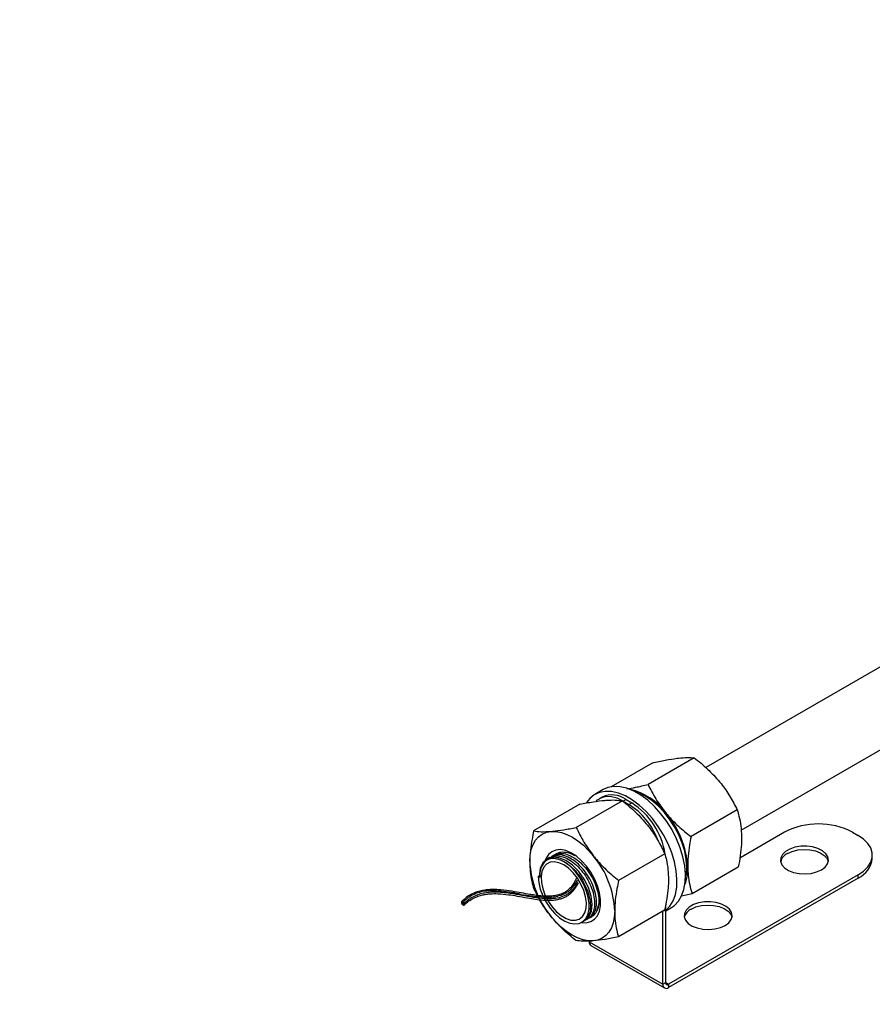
# Model space of a CAD drawing. Header units: millimetres. Extents: x -120753 to 126758, y -239771 to 1426.
# Tile 3 of 7: x 2498 to 2605, y 1200 to 1323. Entities that reach past the tile are written whole.
import ezdxf

# ---------------------------------------------------------------- set-up
doc = ezdxf.new("R2010")
doc.units = ezdxf.units.MM
doc.layers.add('main', color=5, linetype='Continuous', lineweight=40)
doc.layers.add('text', color=7, linetype='Continuous', lineweight=20)
doc.styles.add('GOST', font='GOST.shx', dxfattribs={"width": 0.8, "oblique": 15})

msp = doc.modelspace()

# ---------------------------------------------------------------- linework, layer by layer
at = {"layer": 'main', "lineweight": -2}
for p, q in [((2643.782, 1264.563), (2583.852, 1229.966)), ((2588.274, 1222.127), (2648.281, 1256.769)), ((2577.187, 1230.525), (2572.045, 1227.556)), ((2582.424, 1231.167), (2576.654, 1227.836)), ((2571.071, 1227.207), (2570.011, 1226.595)), ((2573.46, 1225.812), (2567.69, 1222.481)), ((2570.907, 1226.267), (2570.553, 1226.063)), ((2573.907, 1225.97), (2573.553, 1225.766)), ((2573.553, 1225.766), (2574.26, 1225.358)), ((2573.907, 1225.97), (2574.614, 1225.562)), ((2574.26, 1225.358), (2574.614, 1225.562)), ((2568.143, 1225.372), (2562.373, 1222.041)), ((2587.792, 1224.664), (2582.021, 1221.333)), ((2593.706, 1221.884), (2588.118, 1218.659)), ((2602.191, 1221.884), (2602.898, 1221.476)), ((2564.352, 1218.71), (2564.059, 1218.54)), ((2564.883, 1219.016), (2564.589, 1218.846)), ((2565.187, 1219.192), (2565.119, 1219.153)), ((2578.75, 1219.195), (2572.98, 1215.864)), ((2587.922, 1217.519), (2582.152, 1214.188)), ((2562.947, 1216.376), (2563.06, 1216.442)), ((2562.947, 1216.376), (2563.13, 1216.27)), ((2563.06, 1216.442), (2563.164, 1216.266)), ((2602.898, 1216.578), (2579.21, 1202.903)), ((2602.898, 1216.17), (2579.21, 1202.495)), ((2581.318, 1215.917), (2581.368, 1216.115)), ((2581.326, 1216.091), (2581.368, 1216.115)), ((2581.328, 1216.147), (2581.368, 1216.115)), ((2581.459, 1216.625), (2581.329, 1216.55)), ((2602.898, 1216.17), (2602.898, 1216.578)), ((2582.152, 1214.188), (2580.821, 1213.897)), ((2553.499, 1212.846), (2553.573, 1212.914)), ((2578.723, 1212.14), (2572.953, 1208.808)), ((2578.503, 1202.903), (2578.503, 1212.013)), ((2578.856, 1203.107), (2578.856, 1212.831)), ((2578.856, 1212.072), (2579.571, 1212.484)), ((2568.378, 1210.642), (2568.587, 1210.762)), ((2568.824, 1210.899), (2569.117, 1211.068)), ((2569.354, 1211.205), (2569.648, 1211.375)), ((2569.311, 1208.21), (2578.503, 1202.903)), ((2569.518, 1207.752), (2578.71, 1202.445)), ((2578.503, 1202.903), (2578.856, 1203.107)), ((2578.856, 1203.107), (2579.21, 1202.903)), ((2579.21, 1202.903), (2579.21, 1202.495))]:
    msp.add_line(p, q, dxfattribs=at)
at = {"layer": 'main', "lineweight": -2, "flags": 128}
for points in [[(2578.759, 1212.033), (2578.88, 1212.127), (2579.391, 1212.656), (2579.792, 1213.326), (2580.075, 1214.121), (2580.235, 1215.025), (2580.267, 1216.019), (2580.171, 1217.082), (2579.949, 1218.191), (2579.606, 1219.321), (2579.148, 1220.45), (2578.587, 1221.553), (2577.934, 1222.606), (2577.202, 1223.588), (2576.407, 1224.477), (2575.567, 1225.254), (2574.699, 1225.902), (2573.822, 1226.409), (2572.953, 1226.762), (2572.113, 1226.956), (2571.319, 1226.984), (2570.587, 1226.847), (2569.933, 1226.549), (2569.372, 1226.094), (2568.979, 1225.595)], [(2579.571, 1212.484), (2579.941, 1212.739), (2580.451, 1213.268), (2580.853, 1213.938), (2581.136, 1214.733), (2581.295, 1215.638), (2581.327, 1216.632), (2581.231, 1217.694), (2581.009, 1218.803), (2580.666, 1219.933), (2580.209, 1221.062), (2579.648, 1222.165), (2578.994, 1223.219), (2578.263, 1224.2), (2577.468, 1225.089), (2576.628, 1225.866), (2575.76, 1226.515), (2574.882, 1227.021), (2574.014, 1227.375), (2573.174, 1227.568), (2572.379, 1227.596), (2571.648, 1227.46), (2571.071, 1227.207)], [(2581.459, 1216.625), (2581.507, 1217.523), (2581.431, 1218.49), (2581.233, 1219.503), (2580.917, 1220.539), (2580.491, 1221.571), (2579.965, 1222.575), (2579.352, 1223.529), (2578.666, 1224.407), (2577.924, 1225.191), (2577.144, 1225.86), (2576.343, 1226.4), (2575.542, 1226.797), (2574.918, 1227.003)], [(2573.553, 1225.766), (2572.816, 1226.117), (2572.102, 1226.308), (2571.432, 1226.334), (2570.826, 1226.194), (2570.303, 1225.892), (2570.195, 1225.799)], [(2561.886, 1218.24), (2561.934, 1219.011), (2562.073, 1219.716), (2562.299, 1220.343), (2562.608, 1220.881), (2562.996, 1221.321), (2563.456, 1221.656), (2563.979, 1221.879), (2564.558, 1221.987)], [(2564.558, 1221.987), (2565.181, 1221.979), (2565.839, 1221.853), (2566.52, 1221.613), (2567.213, 1221.262), (2567.905, 1220.807), (2568.584, 1220.254), (2569.24, 1219.615), (2569.861, 1218.899)], [(2602.898, 1216.578), (2603.57, 1217.04), (2604.093, 1217.563), (2604.451, 1218.131), (2604.633, 1218.725), (2604.633, 1219.329), (2604.451, 1219.924), (2604.093, 1220.491), (2603.57, 1221.014), (2602.898, 1221.476)], [(2568.349, 1210.625), (2568.943, 1210.594), (2569.493, 1210.724), (2569.959, 1211.015), (2570.325, 1211.455), (2570.577, 1212.028), (2570.707, 1212.715), (2570.71, 1213.489), (2570.586, 1214.324), (2570.339, 1215.188), (2569.978, 1216.051), (2569.516, 1216.882), (2568.97, 1217.65), (2568.36, 1218.328), (2567.708, 1218.891), (2567.036, 1219.318), (2566.371, 1219.596), (2565.735, 1219.712), (2565.151, 1219.664), (2564.641, 1219.453), (2564.223, 1219.086), (2563.913, 1218.577), (2563.827, 1218.354)], [(2598.302, 1217.19), (2598.763, 1217.533), (2599.061, 1217.932), (2599.179, 1218.36), (2599.108, 1218.793), (2598.854, 1219.201), (2598.431, 1219.56), (2597.867, 1219.847), (2597.197, 1220.044), (2596.463, 1220.139), (2595.711, 1220.125), (2594.989, 1220.004), (2594.342, 1219.783), (2593.81, 1219.476), (2593.427, 1219.103), (2593.218, 1218.686), (2593.194, 1218.252), (2593.358, 1217.828), (2593.699, 1217.441), (2594.197, 1217.116), (2594.819, 1216.872), (2595.526, 1216.725), (2596.275, 1216.684), (2597.018, 1216.752), (2597.708, 1216.924), (2598.302, 1217.19)], [(2594.059, 1219.231), (2594.653, 1219.497), (2595.344, 1219.67), (2596.086, 1219.737), (2596.835, 1219.697), (2597.543, 1219.55), (2598.164, 1219.306), (2598.662, 1218.98), (2599.003, 1218.593), (2599.16, 1218.211)], [(2562.947, 1216.376), (2563.011, 1215.604), (2563.201, 1214.789), (2563.509, 1213.964), (2563.924, 1213.163), (2564.427, 1212.417), (2564.999, 1211.756), (2565.616, 1211.208), (2566.255, 1210.795), (2566.888, 1210.532), (2567.49, 1210.432), (2568.038, 1210.497), (2568.508, 1210.726), (2568.883, 1211.109), (2569.146, 1211.63), (2569.287, 1212.269), (2569.301, 1212.999), (2569.186, 1213.792), (2568.948, 1214.614), (2568.596, 1215.434), (2568.145, 1216.218), (2567.612, 1216.934), (2567.019, 1217.553), (2566.39, 1218.05), (2565.751, 1218.406)], [(2568.824, 1210.899), (2568.824, 1210.899), (2569.305, 1211.352), (2569.604, 1212.05), (2569.689, 1212.921), (2569.561, 1213.916), (2569.216, 1214.985), (2568.691, 1216.019), (2568.015, 1216.966), (2567.215, 1217.772), (2566.375, 1218.356), (2565.534, 1218.692), (2564.735, 1218.756), (2564.059, 1218.54), (2563.534, 1218.062), (2563.189, 1217.338), (2563.06, 1216.442), (2563.06, 1216.442)], [(2566.129, 1217.805), (2565.52, 1218.08), (2564.941, 1218.189), (2564.417, 1218.127), (2563.973, 1217.898), (2563.63, 1217.512), (2563.403, 1216.986), (2563.304, 1216.346), (2563.337, 1215.622), (2563.501, 1214.847), (2563.787, 1214.058), (2564.183, 1213.291), (2564.67, 1212.582), (2565.225, 1211.965), (2565.823, 1211.469), (2566.434, 1211.116), (2567.032, 1210.923), (2567.587, 1210.899), (2568.074, 1211.045), (2568.47, 1211.355), (2568.756, 1211.813), (2568.92, 1212.399), (2568.953, 1213.085), (2568.854, 1213.84), (2568.627, 1214.626), (2568.284, 1215.409), (2567.84, 1216.151), (2567.316, 1216.818), (2566.737, 1217.378), (2566.129, 1217.805)], [(2553.44, 1213.084), (2553.424, 1213.131), (2553.414, 1213.181), (2553.412, 1213.225), (2553.419, 1213.256), (2553.433, 1213.269), (2553.452, 1213.261), (2553.472, 1213.233), (2553.491, 1213.192), (2553.505, 1213.142), (2553.511, 1213.094), (2553.51, 1213.054), (2553.5, 1213.031), (2553.484, 1213.026)], [(2553.599, 1212.992), (2553.583, 1213.039), (2553.573, 1213.089), (2553.571, 1213.133), (2553.578, 1213.164), (2553.592, 1213.177), (2553.611, 1213.169), (2553.631, 1213.142), (2553.65, 1213.1), (2553.664, 1213.051), (2553.67, 1213.002), (2553.669, 1212.963), (2553.659, 1212.939), (2553.643, 1212.935)], [(2586.281, 1210.251), (2586.742, 1210.594), (2587.041, 1210.992), (2587.158, 1211.421), (2587.087, 1211.853), (2586.833, 1212.262), (2586.41, 1212.621), (2585.846, 1212.908), (2585.176, 1213.105), (2584.442, 1213.199), (2583.69, 1213.186), (2582.968, 1213.065), (2582.321, 1212.844), (2581.789, 1212.537), (2581.406, 1212.163), (2581.197, 1211.746), (2581.173, 1211.312), (2581.337, 1210.889), (2581.679, 1210.502), (2582.176, 1210.176), (2582.798, 1209.932), (2583.505, 1209.785), (2584.254, 1209.744), (2584.997, 1209.812), (2585.687, 1209.985), (2586.281, 1210.251)], [(2553.484, 1213.026), (2553.5, 1212.979), (2553.51, 1212.929), (2553.511, 1212.885), (2553.505, 1212.854), (2553.491, 1212.842), (2553.472, 1212.85), (2553.452, 1212.877), (2553.433, 1212.919), (2553.419, 1212.968), (2553.412, 1213.017), (2553.414, 1213.056), (2553.424, 1213.08), (2553.44, 1213.084)], [(2553.643, 1212.935), (2553.659, 1212.887), (2553.669, 1212.838), (2553.67, 1212.794), (2553.664, 1212.763), (2553.65, 1212.75), (2553.631, 1212.758), (2553.611, 1212.785), (2553.592, 1212.827), (2553.578, 1212.876), (2553.571, 1212.925), (2553.573, 1212.964), (2553.583, 1212.988), (2553.599, 1212.992)], [(2572.492, 1212.063), (2572.444, 1211.292), (2572.306, 1210.587), (2572.08, 1209.96), (2571.77, 1209.421), (2571.382, 1208.981), (2570.923, 1208.647), (2570.399, 1208.423), (2569.821, 1208.315)], [(2582.038, 1212.292), (2582.633, 1212.558), (2583.323, 1212.73), (2584.066, 1212.798), (2584.814, 1212.757), (2585.522, 1212.61), (2586.144, 1212.366), (2586.641, 1212.04), (2586.982, 1211.654), (2587.139, 1211.271)], [(2569.821, 1208.315), (2569.197, 1208.324), (2568.539, 1208.45), (2567.858, 1208.69), (2567.166, 1209.041), (2566.474, 1209.496), (2565.794, 1210.048), (2565.138, 1210.688), (2564.517, 1211.404)]]:
    msp.add_lwpolyline(points, dxfattribs=at)
at = {"layer": 'main', "lineweight": -2}
for centre, radius, start, end in [((2572.657, 1219.702), 7.731, 36.59372, 76.88556), ((2572.15, 1223.521), 3.014, 54.34116, 114.34826), ((2569.513, 1217.681), 9.388, 8.91504, 57.08687), ((2569.355, 1217.662), 9.126, 21.52488, 57.48737), ((2570.001, 1216.775), 11.634, 3.50831, 40.37393), ((2597.948, 1213.741), 9.182, 62.48053, 117.51945), ((2573.361, 1218.732), 11.485, 182.45791, 219.64877), ((2561.018, 1211.57), 11.485, 2.45787, 39.64882), ((2594.748, 1217.781), 1.605, 115.4153, 164.48695), ((2601.656, 1218.916), 3.014, 294.33307, 354.34684), ((2576.278, 1217.279), 5.339, 338.98585, 2.23225), ((2566.928, 1213.668), 3.671, 335.01004, 16.71588), ((2582.727, 1210.842), 1.605, 115.41477, 164.48749), ((2569.775, 1208.144), 0.469, 171.97809, 236.70948), ((2578.934, 1202.833), 0.437, 170.78513, 309.20412), ((2579.072, 1203.072), 0.218, 170.7842, 309.20357)]:
    msp.add_arc(centre, radius, start, end, dxfattribs=at)
at = {"layer": 'main', "lineweight": -2, "ltscale": 100}
for centre, radius, start, end in [((2556.662, 1210.217), 4.433, 100.95843, 136.58271), ((2557.309, 1205.476), 9.097, 83.72506, 98.53829), ((2554.88, 1183.739), 30.969, 78.92234, 83.65376), ((2564.098, 1218.887), 5.129, 261.54251, 284.4597)]:
    msp.add_arc(centre, radius, start, end, dxfattribs=at)
at = {"layer": 'main', "lineweight": -2}
for points, knots in [([(2577.187, 1230.525), (2577.745, 1230.653), (2578.87, 1230.913), (2579.807, 1231.05), (2580.279, 1231.119)], [0, 0, 0, 0, 0.4954582, 1, 1, 1, 1]), ([(2580.279, 1231.119), (2580.341, 1231.126), (2580.807, 1231.182), (2581.589, 1231.231), (2582.144, 1231.188), (2582.424, 1231.167)], [0, 0, 0, 0, 0.070103, 0.5307919, 1, 1, 1, 1]), ([(2582.424, 1231.167), (2582.992, 1230.715), (2584.139, 1229.804), (2585.098, 1228.73), (2585.582, 1228.189)], [0, 0, 0, 0, 0.4954577, 1, 1, 1, 1]), ([(2585.582, 1228.189), (2585.645, 1228.111), (2586.122, 1227.525), (2586.927, 1226.365), (2587.502, 1225.235), (2587.792, 1224.664)], [0, 0, 0, 0, 0.0701047, 0.5307921, 1, 1, 1, 1]), ([(2574.021, 1227.311), (2574.374, 1227.367), (2575.178, 1227.493), (2576.124, 1227.713), (2576.654, 1227.836)], [0, 0, 0, 0, 0.4403206, 1, 1, 1, 1]), ([(2576.654, 1227.836), (2576.957, 1227.231), (2577.57, 1226.011), (2578.43, 1224.881), (2578.864, 1224.311)], [0, 0, 0, 0, 0.4954575, 1, 1, 1, 1]), ([(2568.143, 1225.372), (2568.707, 1225.484), (2569.846, 1225.711), (2570.796, 1225.814), (2571.275, 1225.865)], [0, 0, 0, 0, 0.4954576, 1, 1, 1, 1]), ([(2571.275, 1225.865), (2571.338, 1225.87), (2571.811, 1225.907), (2572.607, 1225.922), (2573.174, 1225.849), (2573.46, 1225.812)], [0, 0, 0, 0, 0.070103, 0.5307915, 1, 1, 1, 1]), ([(2573.46, 1225.812), (2574.022, 1225.351), (2575.156, 1224.421), (2576.101, 1223.328), (2576.579, 1222.777)], [0, 0, 0, 0, 0.4954572, 1, 1, 1, 1]), ([(2578.864, 1224.311), (2578.928, 1224.234), (2579.414, 1223.653), (2580.426, 1222.612), (2581.486, 1221.762), (2582.021, 1221.333)], [0, 0, 0, 0, 0.0701047, 0.5307921, 1, 1, 1, 1]), ([(2587.792, 1224.664), (2587.867, 1224.404), (2588.05, 1223.772), (2588.262, 1222.689), (2588.308, 1221.808), (2588.33, 1221.365)], [0, 0, 0, 0, 0.2572447, 0.6263819, 1, 1, 1, 1]), ([(2562.373, 1222.041), (2562.302, 1221.705), (2562.129, 1220.885), (2561.935, 1219.598), (2561.902, 1218.694), (2561.886, 1218.24)], [0, 0, 0, 0, 0.2572441, 0.6263792, 1, 1, 1, 1]), ([(2562.373, 1222.041), (2562.672, 1222), (2563.277, 1221.918), (2564.128, 1221.964), (2564.558, 1221.987)], [0, 0, 0, 0, 0.4954576, 1, 1, 1, 1]), ([(2564.558, 1221.987), (2564.621, 1221.993), (2565.103, 1222.035), (2566.106, 1222.169), (2567.159, 1222.376), (2567.69, 1222.481)], [0, 0, 0, 0, 0.070103, 0.5307915, 1, 1, 1, 1]), ([(2567.69, 1222.481), (2567.987, 1221.867), (2568.587, 1220.628), (2569.434, 1219.479), (2569.861, 1218.899)], [0, 0, 0, 0, 0.4954572, 1, 1, 1, 1]), ([(2576.579, 1222.777), (2576.641, 1222.698), (2577.111, 1222.102), (2577.903, 1220.923), (2578.466, 1219.775), (2578.75, 1219.195)], [0, 0, 0, 0, 0.0701039, 0.5307901, 1, 1, 1, 1]), ([(2582.021, 1221.333), (2581.957, 1220.993), (2581.8, 1220.164), (2581.632, 1218.862), (2581.619, 1217.947), (2581.613, 1217.487)], [0, 0, 0, 0, 0.2572444, 0.6263816, 1, 1, 1, 1]), ([(2588.33, 1221.365), (2588.329, 1221.036), (2588.325, 1220.261), (2588.191, 1218.972), (2588.012, 1218.005), (2587.922, 1217.519)], [0, 0, 0, 0, 0.2684059, 0.6323737, 1, 1, 1, 1]), ([(2567.487, 1218.932), (2567.47, 1218.944), (2567.172, 1219.153), (2566.582, 1219.332), (2565.775, 1219.432), (2565.337, 1219.245), (2565.119, 1219.152)], [0, 0, 0, 0, 0.0197881, 0.3446765, 0.6752124, 1, 1, 1, 1]), ([(2561.886, 1218.24), (2561.892, 1217.924), (2561.908, 1217.179), (2562.059, 1216.085), (2562.25, 1215.353), (2562.346, 1214.985)], [0, 0, 0, 0, 0.2684054, 0.6323732, 1, 1, 1, 1]), ([(2565.751, 1218.406), (2565.543, 1218.472), (2564.99, 1218.65), (2564.184, 1218.554), (2563.496, 1218.014), (2563.152, 1217.187), (2563.136, 1216.531), (2563.13, 1216.27)], [0, 0, 0, 0, 0.14219474, 0.37888058, 0.61506692, 0.8466134, 1, 1, 1, 1]), ([(2564.353, 1218.71), (2564.57, 1218.801), (2565.008, 1218.985), (2565.816, 1218.906), (2566.668, 1218.568), (2567.523, 1217.972), (2568.323, 1217.166), (2569.01, 1216.203), (2569.544, 1215.151), (2569.889, 1214.082), (2570.018, 1213.071), (2569.935, 1212.178), (2569.622, 1211.505), (2569.329, 1211.135), (2569.117, 1211.069), (2569.117, 1211.068)], [0, 0, 0, 0, 0.0828275, 0.167121, 0.2499743, 0.3328275, 0.417121, 0.4999744, 0.5828275, 0.6671208, 0.7499743, 0.8328277, 0.9171211, 0.9999742, 1, 1, 1, 1]), ([(2569.354, 1211.205), (2569.354, 1211.205), (2569.566, 1211.271), (2569.859, 1211.642), (2570.171, 1212.314), (2570.255, 1213.208), (2570.125, 1214.218), (2569.78, 1215.288), (2569.247, 1216.34), (2568.559, 1217.303), (2567.76, 1218.109), (2566.905, 1218.704), (2566.052, 1219.043), (2565.244, 1219.122), (2564.806, 1218.938), (2564.589, 1218.846)], [0, 0, 0, 0, 0.0000258, 0.0828789, 0.1671723, 0.2500257, 0.3328792, 0.4171725, 0.5000256, 0.582879, 0.6671725, 0.7500257, 0.832879, 0.9171725, 1, 1, 1, 1]), ([(2564.883, 1219.016), (2565.1, 1219.107), (2565.538, 1219.291), (2566.346, 1219.212), (2567.198, 1218.874), (2568.054, 1218.279), (2568.853, 1217.473), (2569.541, 1216.509), (2570.074, 1215.457), (2570.419, 1214.388), (2570.549, 1213.377), (2570.465, 1212.484), (2570.152, 1211.812), (2569.859, 1211.441), (2569.648, 1211.375), (2569.648, 1211.375)], [0, 0, 0, 0, 0.0828275, 0.167121, 0.2499743, 0.3328275, 0.417121, 0.4999744, 0.5828275, 0.6671208, 0.7499743, 0.8328277, 0.9171211, 0.9999742, 1, 1, 1, 1]), ([(2565.751, 1218.406), (2565.88, 1218.347), (2566.291, 1218.16), (2566.993, 1217.664), (2567.792, 1216.861), (2568.48, 1215.897), (2569.014, 1214.845), (2569.359, 1213.775), (2569.488, 1212.765), (2569.404, 1211.871), (2569.095, 1211.201), (2568.793, 1210.825), (2568.587, 1210.762), (2568.587, 1210.762)], [0, 0, 0, 0, 0.0481702, 0.1533162, 0.2602899, 0.365436, 0.4705818, 0.5775553, 0.6827016, 0.7878479, 0.8948214, 0.9999672, 1, 1, 1, 1]), ([(2569.861, 1218.899), (2569.924, 1218.821), (2570.403, 1218.23), (2571.402, 1217.17), (2572.45, 1216.302), (2572.98, 1215.864)], [0, 0, 0, 0, 0.0701039, 0.5307901, 1, 1, 1, 1]), ([(2578.75, 1219.195), (2578.818, 1218.939), (2578.986, 1218.316), (2579.171, 1217.249), (2579.197, 1216.379), (2579.21, 1215.941)], [0, 0, 0, 0, 0.2572417, 0.626378, 1, 1, 1, 1]), ([(2581.613, 1217.487), (2581.627, 1217.167), (2581.659, 1216.413), (2581.836, 1215.304), (2582.046, 1214.561), (2582.152, 1214.188)], [0, 0, 0, 0, 0.2684059, 0.6323737, 1, 1, 1, 1]), ([(2567.901, 1215.697), (2567.796, 1215.49), (2567.612, 1215.128), (2567.227, 1214.649), (2566.832, 1214.292), (2566.304, 1213.956), (2565.58, 1213.679), (2564.662, 1213.562), (2563.566, 1213.578), (2562.322, 1213.74), (2560.891, 1214.002), (2559.607, 1214.229), (2558.509, 1214.365), (2557.632, 1214.412), (2556.827, 1214.386), (2555.849, 1214.246), (2554.926, 1213.913), (2554.285, 1213.501), (2553.917, 1213.201), (2553.74, 1213.034), (2553.652, 1212.945), (2553.643, 1212.935)], [0, 0, 0, 0, 0.0642469, 0.1124752, 0.1571162, 0.1899047, 0.2474544, 0.3033038, 0.3489718, 0.4354998, 0.5216305, 0.607746, 0.6666186, 0.7147129, 0.7590744, 0.8049097, 0.8869857, 0.9416281, 0.9692197, 0.9965747, 1, 1, 1, 1]), ([(2553.659, 1212.755), (2553.798, 1212.89), (2554.051, 1213.135), (2554.571, 1213.508), (2555.164, 1213.816), (2555.803, 1214.022), (2556.375, 1214.141), (2557.051, 1214.219), (2558.04, 1214.225), (2559.16, 1214.109), (2560.382, 1213.911), (2561.812, 1213.647), (2563.251, 1213.409), (2564.55, 1213.372), (2565.332, 1213.463), (2565.867, 1213.606), (2566.298, 1213.781), (2566.72, 1214.021), (2567.181, 1214.395), (2567.568, 1214.867), (2567.83, 1215.284), (2567.93, 1215.519), (2567.958, 1215.584)], [0, 0, 0, 0, 0.0470395, 0.0853405, 0.143056, 0.1833512, 0.2105478, 0.247142, 0.3008034, 0.3788181, 0.4409481, 0.5181459, 0.636122, 0.6959562, 0.7387967, 0.7713619, 0.7958214, 0.8280691, 0.8710262, 0.9293959, 0.9801767, 1, 1, 1, 1]), ([(2567.686, 1216.117), (2567.62, 1215.963), (2567.477, 1215.63), (2567.169, 1215.175), (2566.81, 1214.782), (2566.447, 1214.495), (2566.01, 1214.242), (2565.474, 1214.043), (2564.772, 1213.916), (2564.039, 1213.885), (2563.263, 1213.931), (2562.547, 1214.019), (2561.748, 1214.145), (2560.815, 1214.314), (2559.616, 1214.529), (2558.531, 1214.678), (2557.653, 1214.729), (2557.05, 1214.728), (2556.439, 1214.689), (2556.026, 1214.61), (2555.82, 1214.57)], [0, 0, 0, 0, 0.0586185, 0.1266736, 0.180063, 0.2225891, 0.2571894, 0.3112511, 0.3554171, 0.4106029, 0.4643005, 0.518757, 0.5642421, 0.6383001, 0.723983, 0.8280822, 0.8717011, 0.9089801, 0.9546142, 1, 1, 1, 1]), ([(2567.792, 1215.91), (2567.741, 1215.795), (2567.613, 1215.501), (2567.328, 1215.083), (2566.969, 1214.69), (2566.606, 1214.403), (2566.167, 1214.153), (2565.759, 1213.984), (2565.446, 1213.931), (2565.379, 1213.92)], [0, 0, 0, 0, 0.1412956, 0.3599706, 0.5315215, 0.6681666, 0.7793443, 0.9530556, 1, 1, 1, 1]), ([(2572.98, 1215.864), (2572.909, 1215.528), (2572.736, 1214.708), (2572.541, 1213.421), (2572.509, 1212.517), (2572.492, 1212.063)], [0, 0, 0, 0, 0.2572417, 0.626378, 1, 1, 1, 1]), ([(2579.21, 1215.941), (2579.201, 1215.616), (2579.18, 1214.851), (2579.02, 1213.577), (2578.822, 1212.62), (2578.723, 1212.14)], [0, 0, 0, 0, 0.2684054, 0.6323732, 1, 1, 1, 1]), ([(2555.958, 1214.472), (2555.717, 1214.407), (2555.152, 1214.255), (2554.516, 1213.921), (2553.978, 1213.545), (2553.722, 1213.303), (2553.584, 1213.173)], [0, 0, 0, 0, 0.2398949, 0.5606592, 0.7618666, 1, 1, 1, 1]), ([(2564.517, 1211.404), (2564.455, 1211.482), (2563.985, 1212.079), (2563.193, 1213.258), (2562.63, 1214.406), (2562.346, 1214.985)], [0, 0, 0, 0, 0.0701039, 0.5307918, 1, 1, 1, 1]), ([(2553.572, 1213.112), (2553.552, 1213.094), (2553.521, 1213.065), (2553.493, 1213.036), (2553.484, 1213.026)], [0, 0, 0, 0, 0.6546557, 1, 1, 1, 1]), ([(2572.492, 1212.063), (2572.499, 1211.747), (2572.514, 1211.003), (2572.665, 1209.908), (2572.857, 1209.176), (2572.953, 1208.808)], [0, 0, 0, 0, 0.2684054, 0.6323732, 1, 1, 1, 1]), ([(2567.636, 1208.369), (2567.074, 1208.83), (2565.94, 1209.76), (2564.994, 1210.852), (2564.517, 1211.404)], [0, 0, 0, 0, 0.4954581, 1, 1, 1, 1]), ([(2569.821, 1208.315), (2569.758, 1208.31), (2569.285, 1208.273), (2568.489, 1208.259), (2567.922, 1208.332), (2567.636, 1208.369)], [0, 0, 0, 0, 0.0701046, 0.5307915, 1, 1, 1, 1]), ([(2572.953, 1208.808), (2572.389, 1208.696), (2571.25, 1208.47), (2570.3, 1208.367), (2569.821, 1208.315)], [0, 0, 0, 0, 0.4954576, 1, 1, 1, 1])]:
    msp.add_open_spline(points, degree=3, knots=knots, dxfattribs=at)
at = {"layer": 'main', "lineweight": -2, "ltscale": 100, "start_tangent": (0.9920674, -0.1257072), "end_tangent": (0.9920674, -0.1257072)}
msp.add_spline([(2560.831, 1214.131), (2562.133, 1213.935), (2563.344, 1213.813)], degree=3, dxfattribs=at)

# ---------------------------------------------------------------- texts
at = {"layer": 'text', "linetype": 'ByBlock', "ltscale": 5, "insert": (2971.279, 1414.562), "char_height": 25000, "attachment_point": 1, "style": 'GOST'}
msp.add_mtext_dynamic_manual_height_columns('\\pxqc;{\\LРасположение клемм и зоны подключения\\Pпроводов\\P\\pq*;}', width=62.21232, gutter_width=17.5, heights=[25.251], dxfattribs=at).dxf.set("width", 116.89606)

doc.saveas('drawing.dxf')
